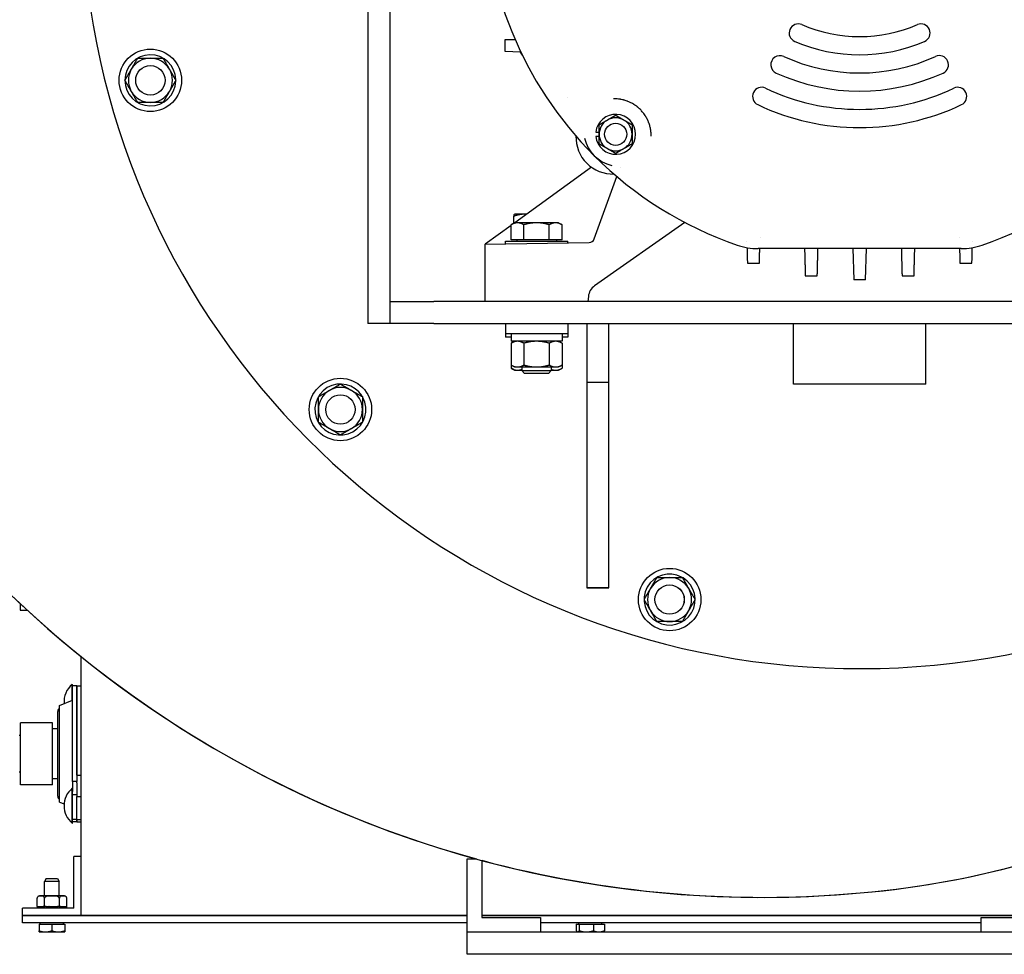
# Model space of a CAD drawing. Header units: inches. Extents: x 18 to 846, y -67 to 561.
# Tile 255 of 256: x 278 to 295, y 120 to 136. Entities that reach past the tile are written whole.
import ezdxf

# ---------------------------------------------------------------- set-up
doc = ezdxf.new("R2010")
doc.units = ezdxf.units.IN
doc.header["$LTSCALE"] = 24
doc.header["$MEASUREMENT"] = 0
doc.layers.add('Visible (ANSI)', color=7, linetype='Continuous', lineweight=30)

msp = doc.modelspace()

# ---------------------------------------------------------------- linework, layer by layer
at = {"layer": 'Visible (ANSI)'}
for p, q in [((284.33199, 145.63325), (284.33199, 130.98035)), ((284.70699, 145.63325), (284.70699, 131.35535)), ((286.6726, 135.81291), (286.84264, 135.81736)), ((286.6726, 135.60891), (286.6726, 135.81291)), ((286.93541, 135.60202), (286.6726, 135.60891)), ((286.96729, 135.54681), (286.93541, 135.60202)), ((281.05691, 135.13574), (281.06714, 135.13574)), ((281.06714, 135.10449), (281.05691, 135.10449)), ((281.06223, 135.12653), (281.06737, 135.12653)), ((287.73947, 134.82335), (287.73937, 134.82335)), ((288.2148, 134.23848), (288.27149, 134.23848)), ((288.27149, 134.16373), (288.2148, 134.16373)), ((288.29218, 133.75352), (288.29218, 133.75352)), ((288.13998, 133.64293), (286.83506, 132.69486)), ((288.62821, 133.63291), (288.62822, 133.63291)), ((288.18656, 132.41948), (288.57343, 133.48239)), ((286.82259, 132.68943), (286.82259, 132.80805)), ((286.83199, 132.84154), (286.83161, 132.84132)), ((287.00501, 132.84154), (286.83199, 132.84154)), ((287.03695, 132.84154), (287.00501, 132.84154)), ((286.77398, 132.65048), (286.33199, 132.32935)), ((286.83199, 132.69486), (286.77398, 132.66137)), ((286.77398, 132.40736), (286.77398, 132.66137)), ((286.88223, 132.69486), (286.83199, 132.69486)), ((287.20699, 132.69486), (286.88223, 132.69486)), ((286.99049, 132.40736), (286.99049, 132.66137)), ((287.53175, 132.69486), (287.20699, 132.69486)), ((287.4235, 132.40736), (287.4235, 132.66137)), ((287.58199, 132.69486), (287.53175, 132.69486)), ((287.58199, 132.69486), (287.64, 132.66137)), ((287.64, 132.40736), (287.64, 132.66137)), ((289.73337, 132.69941), (288.19498, 131.62222)), ((291.01146, 132.44389), (291.01146, 132.44391)), ((294.40252, 132.4439), (294.40252, 132.44389)), ((286.33199, 132.32935), (288.10356, 132.36028)), ((286.33199, 131.35535), (286.33199, 132.32935)), ((286.67549, 132.38235), (287.73849, 132.38235)), ((286.67549, 132.33535), (286.67549, 132.38235)), ((286.99049, 132.40736), (286.77398, 132.40736)), ((286.86949, 132.40736), (286.86949, 132.38235)), ((287.4235, 132.40736), (286.99049, 132.40736)), ((287.64, 132.40736), (287.4235, 132.40736)), ((287.54449, 132.40736), (287.54449, 132.38235)), ((287.73849, 132.35391), (287.73849, 132.38235)), ((290.78646, 132.37175), (290.78646, 132.37175)), ((294.43367, 132.25535), (290.98031, 132.25535)), ((292.59113, 132.25535), (292.60499, 131.72614)), ((292.80899, 131.72614), (292.82285, 132.25535)), ((294.62753, 132.37175), (294.62753, 132.37177)), ((292.80899, 131.72614), (292.60499, 131.72614)), ((288.08933, 131.43922), (288.08199, 131.35535)), ((284.70699, 131.35535), (285.45699, 131.35535)), ((284.70699, 131.35535), (284.70699, 130.98035)), ((299.95699, 131.35535), (285.45699, 131.35535)), ((284.70699, 130.98035), (284.33199, 130.98035)), ((285.45699, 130.98035), (284.70699, 130.98035)), ((285.45699, 130.98035), (299.95699, 130.98035)), ((286.67549, 130.98035), (286.67549, 130.80335)), ((287.73849, 130.98035), (287.73849, 130.80335)), ((288.06499, 130.98035), (288.06499, 129.98035)), ((288.43999, 129.98035), (288.43999, 130.98035)), ((291.58199, 129.9491), (291.58199, 130.98035)), ((293.83199, 129.9491), (293.83199, 130.98035)), ((286.67549, 130.80335), (286.67549, 130.74784)), ((287.73849, 130.80335), (286.67549, 130.80335)), ((286.77249, 130.74784), (286.67549, 130.74784)), ((286.77249, 130.80335), (286.77249, 130.67835)), ((287.64149, 130.80335), (287.64149, 130.67835)), ((287.73849, 130.74784), (287.64149, 130.74784)), ((287.73849, 130.80335), (287.73849, 130.74784)), ((287.64149, 130.67835), (286.77249, 130.67835)), ((286.83199, 130.67835), (286.77398, 130.64486)), ((286.77398, 130.64486), (286.77398, 130.27385)), ((286.99049, 130.64486), (286.99049, 130.27385)), ((287.4235, 130.64486), (287.4235, 130.27385)), ((287.58199, 130.67835), (287.64, 130.64486)), ((287.64, 130.64486), (287.64, 130.27385)), ((286.77398, 130.27385), (286.77398, 130.21833)), ((286.83199, 130.24035), (286.77398, 130.27385)), ((286.83199, 130.24035), (286.88223, 130.24035)), ((286.88223, 130.24035), (287.20699, 130.24035)), ((286.95699, 130.24035), (286.95699, 130.17816)), ((287.20699, 130.24035), (287.53175, 130.24035)), ((287.45699, 130.24035), (287.45699, 130.17816)), ((287.53175, 130.24035), (287.58199, 130.24035)), ((287.58199, 130.24035), (287.64, 130.27385)), ((287.64, 130.27385), (287.64, 130.21833)), ((286.83199, 130.18484), (286.77398, 130.21833)), ((286.83199, 130.18484), (286.88223, 130.18484)), ((286.88223, 130.18484), (286.95699, 130.18484)), ((286.95699, 130.17816), (287.45699, 130.17816)), ((287.00279, 130.13235), (286.95699, 130.17816)), ((287.41119, 130.13235), (287.00279, 130.13235)), ((287.41119, 130.13235), (287.45699, 130.17816)), ((287.45699, 130.18484), (287.53175, 130.18484)), ((287.53175, 130.18484), (287.58199, 130.18484)), ((287.58199, 130.18484), (287.64, 130.21833)), ((288.06499, 129.98035), (288.43999, 129.98035)), ((288.06499, 129.98035), (288.06499, 126.48035)), ((288.43999, 126.48035), (288.43999, 129.98035)), ((293.83199, 129.9491), (291.58199, 129.9491)), ((284.22753, 129.74205), (284.23639, 129.74716)), ((284.23674, 129.73673), (284.2412, 129.7393)), ((284.25201, 129.7201), (284.24316, 129.71498)), ((289.67022, 126.65628), (289.67533, 126.66514)), ((289.68085, 126.65628), (289.68342, 126.66074)), ((289.7024, 126.64951), (289.69728, 126.64066)), ((288.43999, 126.48035), (288.06499, 126.48035)), ((288.06499, 126.48035), (288.43999, 126.48035)), ((278.41867, 126.20882), (278.41867, 126.09915)), ((278.41867, 126.09915), (278.53677, 126.09915)), ((279.45699, 120.90535), (279.45699, 125.30632)), ((279.30199, 124.56822), (279.30199, 124.83625)), ((279.30199, 124.83625), (279.30759, 124.83625)), ((279.30759, 124.81085), (279.30759, 124.83625)), ((279.30759, 123.18359), (279.30759, 124.81085)), ((279.38229, 124.81085), (279.30759, 124.81085)), ((279.38229, 123.29477), (279.38229, 124.81085)), ((279.38229, 124.81085), (279.45699, 124.81085)), ((279.38229, 124.81085), (279.38229, 123.18359)), ((279.08788, 124.47652), (279.30759, 124.57062)), ((279.05649, 122.93335), (279.05649, 124.37735)), ((279.08788, 122.83419), (279.08788, 124.47652)), ((278.41999, 123.12785), (278.41999, 124.18285)), ((278.96499, 124.18285), (278.41999, 124.18285)), ((278.96499, 123.12785), (278.96499, 124.18285)), ((279.05649, 124.08285), (278.96499, 124.08285)), ((278.41999, 123.96785), (278.39799, 123.96785)), ((278.41999, 123.34285), (278.39799, 123.34285)), ((279.05649, 123.22785), (278.96499, 123.22785)), ((279.38229, 123.29477), (279.45699, 123.29477)), ((278.96499, 123.12785), (278.41999, 123.12785)), ((279.30199, 122.47435), (279.30199, 123.06835)), ((279.30199, 123.06835), (279.30759, 123.06835)), ((279.38229, 123.18359), (279.30759, 123.18359)), ((279.30759, 123.18359), (279.30759, 123.01333)), ((279.38229, 123.16179), (279.38229, 123.18359)), ((279.38229, 123.16179), (279.38229, 122.92827)), ((279.30759, 122.47435), (279.30759, 123.01333)), ((279.38229, 122.95981), (279.30759, 122.95981)), ((279.38229, 122.53451), (279.38229, 122.92827)), ((279.38229, 122.92827), (279.45699, 122.92827)), ((279.08788, 122.83419), (279.16378, 122.80168)), ((279.38229, 122.53451), (279.30759, 122.53451)), ((279.38229, 122.49985), (279.38229, 122.53451)), ((279.38229, 122.53451), (279.45699, 122.53451)), ((279.38229, 122.53451), (279.38229, 122.49985)), ((279.30199, 122.47435), (279.30759, 122.47435)), ((279.38229, 122.49985), (279.30759, 122.49985)), ((279.38229, 122.49985), (279.45699, 122.49985)), ((279.33199, 121.03035), (279.33199, 121.90535)), ((279.45699, 121.90535), (279.33199, 121.90535)), ((279.45699, 120.90535), (279.45699, 121.90535)), ((286.02379, 121.86743), (286.18338, 121.86743)), ((286.02379, 120.61743), (286.02379, 121.86743)), ((286.27379, 121.84295), (286.27379, 120.86743)), ((278.85806, 121.53009), (278.83099, 121.48009)), ((278.85806, 121.53009), (279.05393, 121.53009)), ((279.05393, 121.53009), (279.08099, 121.48009)), ((279.08099, 121.48009), (278.83099, 121.48009)), ((278.83099, 121.23535), (278.83099, 121.48009)), ((279.08099, 121.23535), (279.08099, 121.48009)), ((278.7044, 121.05535), (278.7044, 121.19535)), ((279.16958, 121.23535), (278.7444, 121.23535)), ((278.8307, 121.05535), (278.8307, 121.19535)), ((279.08329, 121.05535), (279.08329, 121.19535)), ((279.20958, 121.05535), (279.20958, 121.19535)), ((279.33199, 121.03035), (278.45699, 121.03035)), ((278.45699, 120.90535), (278.45699, 121.03035)), ((278.70744, 121.05535), (278.7044, 121.05535)), ((278.70744, 121.05535), (278.70744, 121.03035)), ((278.70744, 121.05535), (278.71036, 121.05535)), ((278.71036, 121.05535), (278.71704, 121.05535)), ((278.71036, 121.03035), (278.71036, 121.05535)), ((278.71704, 121.05535), (278.71704, 121.03035)), ((278.71704, 121.05535), (278.72565, 121.05535)), ((278.72565, 121.05535), (278.73866, 121.05535)), ((278.72565, 121.03035), (278.72565, 121.05535)), ((278.73866, 121.05535), (278.73866, 121.03035)), ((278.73866, 121.05535), (278.75253, 121.05535)), ((278.75253, 121.05535), (278.77124, 121.05535)), ((278.75253, 121.03035), (278.75253, 121.05535)), ((278.77124, 121.05535), (278.77124, 121.03035)), ((278.77124, 121.05535), (278.78967, 121.05535)), ((278.78967, 121.05535), (278.80759, 121.05535)), ((278.78967, 121.03035), (278.78967, 121.05535)), ((278.81313, 121.05535), (278.80759, 121.05535)), ((278.81313, 121.05535), (278.81313, 121.03035)), ((278.81313, 121.05535), (278.82806, 121.05535)), ((278.8307, 121.05535), (278.82806, 121.05535)), ((278.86129, 121.05535), (278.8307, 121.05535)), ((278.8352, 121.03035), (278.8352, 121.05535)), ((278.85999, 121.05535), (278.85999, 121.03035)), ((278.86129, 121.05535), (278.86223, 121.05535)), ((278.86223, 121.05535), (278.86223, 121.03035)), ((278.86223, 121.05535), (278.88684, 121.05535)), ((278.88684, 121.05535), (278.90651, 121.05535)), ((278.88684, 121.03035), (278.88684, 121.05535)), ((278.90749, 121.05535), (278.90651, 121.05535)), ((278.90724, 121.05535), (278.90724, 121.03035)), ((278.90749, 121.05535), (278.91609, 121.05535)), ((278.91609, 121.05535), (278.91609, 121.03035)), ((278.91609, 121.05535), (278.94199, 121.05535)), ((278.94199, 121.05535), (278.95699, 121.05535)), ((278.94199, 121.03035), (278.94199, 121.05535)), ((278.95699, 121.05535), (278.97199, 121.05535)), ((278.95699, 121.05535), (278.95699, 121.03035)), ((278.97199, 121.05535), (278.9979, 121.05535)), ((278.97199, 121.05535), (278.97199, 121.03035)), ((278.9979, 121.05535), (279.0065, 121.05535)), ((278.9979, 121.03035), (278.9979, 121.05535)), ((279.00747, 121.05535), (279.0065, 121.05535)), ((279.00674, 121.05535), (279.00674, 121.03035)), ((279.00747, 121.05535), (279.02715, 121.05535)), ((279.02715, 121.05535), (279.02715, 121.03035)), ((279.02715, 121.05535), (279.05175, 121.05535)), ((279.05175, 121.05535), (279.0527, 121.05535)), ((279.05175, 121.03035), (279.05175, 121.05535)), ((279.08329, 121.05535), (279.0527, 121.05535)), ((279.05399, 121.05535), (279.05399, 121.03035)), ((279.07878, 121.05535), (279.07878, 121.03035)), ((279.08592, 121.05535), (279.08329, 121.05535)), ((279.08592, 121.05535), (279.10086, 121.05535)), ((279.1064, 121.05535), (279.10086, 121.05535)), ((279.10086, 121.03035), (279.10086, 121.05535)), ((279.1064, 121.05535), (279.12431, 121.05535)), ((279.12431, 121.05535), (279.12431, 121.03035)), ((279.12431, 121.05535), (279.14275, 121.05535)), ((279.14275, 121.05535), (279.16145, 121.05535)), ((279.14275, 121.03035), (279.14275, 121.05535)), ((279.16145, 121.05535), (279.16145, 121.03035)), ((279.16145, 121.05535), (279.17532, 121.05535)), ((279.17532, 121.05535), (279.18834, 121.05535)), ((279.17532, 121.03035), (279.17532, 121.05535)), ((279.18834, 121.05535), (279.18834, 121.03035)), ((279.18834, 121.05535), (279.19695, 121.05535)), ((279.19695, 121.05535), (279.20362, 121.05535)), ((279.19695, 121.03035), (279.19695, 121.05535)), ((279.20362, 121.05535), (279.20362, 121.03035)), ((279.20362, 121.05535), (279.20654, 121.05535)), ((279.20958, 121.05535), (279.20654, 121.05535)), ((279.20654, 121.03035), (279.20654, 121.05535)), ((279.45699, 120.90535), (278.45699, 120.90535)), ((286.02379, 120.89969), (278.45699, 120.89969)), ((278.45699, 120.78009), (278.45699, 120.89969)), ((278.83099, 120.89969), (278.83099, 120.90535)), ((279.08099, 120.89969), (279.08099, 120.90535)), ((286.02379, 120.90535), (279.45699, 120.90535)), ((295.77379, 120.90535), (286.27379, 120.90535)), ((295.77379, 120.89969), (286.27379, 120.89969)), ((286.27379, 120.86743), (287.27379, 120.86743)), ((287.27379, 120.86743), (287.27379, 120.61743)), ((287.99799, 120.89969), (287.99799, 120.90535)), ((288.24799, 120.89969), (288.24799, 120.90535)), ((294.77379, 120.61743), (294.77379, 120.86743)), ((294.77379, 120.86743), (295.77379, 120.86743)), ((286.02379, 120.78009), (278.45699, 120.78009)), ((278.73724, 120.75509), (278.73724, 120.64338)), ((278.73724, 120.75509), (278.95599, 120.75509)), ((278.75912, 120.75509), (278.75912, 120.78009)), ((278.95599, 120.75509), (278.95599, 120.64338)), ((278.95599, 120.75509), (279.17474, 120.75509)), ((279.15287, 120.75509), (279.15287, 120.78009)), ((279.17474, 120.75509), (279.17474, 120.64338)), ((294.77379, 120.78009), (287.27379, 120.78009)), ((287.88317, 120.75509), (287.9344, 120.75509)), ((287.88317, 120.75509), (287.88317, 120.64338)), ((287.92612, 120.75509), (287.92612, 120.78009)), ((287.9344, 120.75509), (288.17422, 120.75509)), ((287.9344, 120.75509), (287.9344, 120.64338)), ((288.17422, 120.75509), (288.36281, 120.75509)), ((288.17422, 120.75509), (288.17422, 120.64338)), ((288.31987, 120.75509), (288.31987, 120.78009)), ((288.36281, 120.75509), (288.36281, 120.64338)), ((278.73724, 120.62384), (278.84662, 120.62384)), ((278.84662, 120.62384), (279.06537, 120.62384)), ((279.06537, 120.62384), (279.17474, 120.62384)), ((287.27379, 120.61743), (286.02379, 120.61743)), ((296.02379, 120.61743), (286.02379, 120.61743)), ((286.02379, 120.24243), (286.02379, 120.61743)), ((287.90424, 120.62384), (287.8996, 120.62652)), ((287.90424, 120.62384), (287.90879, 120.62384)), ((287.90879, 120.62384), (288.05431, 120.62384)), ((288.05431, 120.62384), (288.26851, 120.62384)), ((288.26851, 120.62384), (288.34174, 120.62384)), ((288.34174, 120.62384), (288.34638, 120.62652)), ((296.02379, 120.61743), (294.77379, 120.61743)), ((296.02379, 120.24243), (286.02379, 120.24243))]:
    msp.add_line(p, q, dxfattribs=at)
for centre, radius in [((280.63292, 135.12012), 0.5315), ((280.63292, 135.12012), 0.25014), ((280.63292, 135.12012), 0.25), ((288.55274, 134.2011), 0.19), ((283.86816, 129.51652), 0.5315), ((283.86816, 129.51652), 0.25014), ((283.86816, 129.51652), 0.25), ((289.47175, 126.28128), 0.5315), ((289.47175, 126.28128), 0.25014), ((289.47175, 126.28128), 0.25)]:
    msp.add_circle(centre, radius, dxfattribs=at)
for centre, radius, start, end in [((292.70699, 138.35535), 13.25, 103.059522, 351.697975), ((292.70699, 138.35535), 6.39, 135, 225), ((291.06226, 139.70693), 18.49463, 191.15325, 275.133842), ((291.06227, 139.70663), 18.49463, 191.153204, 254.700812), ((291.66207, 135.9255), 0.155, 66.730665, 246.730665), ((292.70699, 138.35535), 2.49, 246.730665, 293.269335), ((293.75191, 135.9255), 0.155, 293.269335, 113.269335), ((292.70699, 138.35535), 2.8, 246.730665, 293.269335), ((280.63292, 135.12012), 0.4345, 2.060851, 357.939149), ((280.63292, 135.12012), 0.375, 90, 150), ((280.63292, 135.12012), 0.375, 30, 90), ((291.35033, 135.38556), 0.155, 65.448235, 245.448235), ((292.70699, 138.35535), 3.11, 245.448235, 294.551765), ((294.06365, 135.38556), 0.155, 294.551765, 114.551765), ((280.63292, 135.12012), 0.375, 150, 210), ((280.63292, 135.12012), 0.375, 330, 30), ((280.63292, 135.12012), 0.4345, 357.939149, 0.846066), ((292.70699, 138.35535), 3.42, 245.448235, 294.551765), ((280.63292, 135.12012), 0.375, 210, 270), ((280.63292, 135.12012), 0.375, 270, 330), ((291.03915, 134.84657), 0.155, 64.57673, 244.57673), ((292.70699, 138.35535), 3.73, 244.57673, 295.42327), ((294.37483, 134.84657), 0.155, 295.42327, 115.42327), ((292.70699, 138.35535), 4.04, 244.57673, 295.42327), ((288.55274, 134.2011), 0.34, 186.311077, 173.688923), ((288.55274, 134.2011), 0.28125, 120, 180), ((288.55274, 134.2011), 0.28125, 60, 120), ((288.55274, 134.2011), 0.28125, 0, 60), ((288.50678, 134.15514), 0.63, 178.496613, 271.503387), ((288.62699, 134.27535), 0.62, 193.110682, 256.889318), ((288.55274, 134.2011), 0.28125, 180, 240), ((288.55274, 134.2011), 0.28125, 300, 0), ((288.55274, 134.2011), 0.28125, 240, 300), ((292.70699, 138.35535), 6.39, 225, 250.932062), ((292.70699, 138.35535), 6.39, 289.067938, 315), ((288.10199, 132.45026), 0.09, 271, 340), ((290.98031, 133.35995), 1.1046, 250.932062, 270), ((294.43367, 133.35995), 1.1046, 270, 289.067938), ((288.33838, 131.41743), 0.25, 125, 175), ((283.86816, 129.51652), 0.4345, 32.060851, 27.939149), ((283.86816, 129.51652), 0.375, 120, 180), ((283.86816, 129.51652), 0.375, 60, 120), ((283.86816, 129.51652), 0.375, 0, 60), ((283.86816, 129.51652), 0.4345, 27.939149, 30.846066), ((283.86816, 129.51652), 0.375, 180, 240), ((283.86816, 129.51652), 0.375, 300, 0), ((283.86816, 129.51652), 0.375, 240, 300), ((291.3882, 136.68845), 15.45919, 274.931728, 322.895097), ((289.47175, 126.28128), 0.4345, 62.060851, 57.939149), ((289.47175, 126.28128), 0.375, 90, 150), ((289.47175, 126.28128), 0.375, 30, 90), ((289.47175, 126.28128), 0.4345, 57.939149, 60.846066), ((289.47175, 126.28128), 0.375, 150, 210), ((289.47175, 126.28128), 0.375, 330, 30), ((289.47175, 126.28128), 0.375, 210, 270), ((289.47175, 126.28128), 0.375, 270, 330), ((279.54869, 124.53925), 0.3861, 129.715137, 184.490185), ((279.12149, 124.37735), 0.065, 121.136519, 180), ((279.54869, 122.77135), 0.3861, 129.715137, 230.284863), ((279.12149, 122.93335), 0.065, 180, 238.863481), ((291.38827, 136.68816), 15.45919, 274.933295, 286.480188), ((291.06227, 139.70663), 18.49463, 254.994506, 275.135342), ((278.7444, 121.19535), 0.04, 90, 180), ((279.16958, 121.19535), 0.04, 0, 90)]:
    msp.add_arc(centre, radius, start, end, dxfattribs=at)
for points, weights in [([(280.30816, 135.30762), (280.3584, 135.39464), (280.41641, 135.49512)], [1, 1.0379548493, 1]), ([(280.41641, 135.49512), (280.53244, 135.49512), (280.63292, 135.49512)], [1, 1.0379548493, 1]), ([(280.63292, 135.49512), (280.7334, 135.49512), (280.84943, 135.49512)], [1, 1.0379548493, 1]), ([(280.84943, 135.49512), (280.90744, 135.39464), (280.95768, 135.30762)], [1, 1.0379548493, 1]), ([(280.19991, 135.12012), (280.25792, 135.2206), (280.30816, 135.30762)], [1, 1.0379548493, 1]), ([(280.95768, 135.30762), (281.00792, 135.2206), (281.06593, 135.12012)], [1, 1.0379548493, 1]), ([(280.30816, 134.93262), (280.25792, 135.01964), (280.19991, 135.12012)], [1, 1.0379548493, 1]), ([(281.06593, 135.12012), (281.00792, 135.01964), (280.95768, 134.93262)], [1, 1.0379548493, 1]), ([(280.41641, 134.74512), (280.3584, 134.8456), (280.30816, 134.93262)], [1, 1.0379548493, 1]), ([(280.95768, 134.93262), (280.90744, 134.8456), (280.84943, 134.74512)], [1, 1.0379548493, 1]), ([(280.63292, 134.74512), (280.53244, 134.74512), (280.41641, 134.74512)], [1, 1.0379548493, 1]), ([(280.84943, 134.74512), (280.7334, 134.74512), (280.63292, 134.74512)], [1, 1.0379548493, 1]), ([(288.27149, 134.36348), (288.34685, 134.40699), (288.41211, 134.44467)], [1.97854999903, 2.13159137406, 2.13159137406]), ([(288.41211, 134.44467), (288.47738, 134.48235), (288.55274, 134.52586)], [2.13159137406, 2.13159137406, 1.97854999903]), ([(288.55274, 134.52586), (288.6281, 134.48235), (288.69336, 134.44467)], [1.97854999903, 2.13159137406, 2.13159137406]), ([(288.69336, 134.44467), (288.75863, 134.40699), (288.83399, 134.36348)], [2.13159137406, 2.13159137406, 1.97854999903]), ([(288.27149, 134.2011), (288.27149, 134.27646), (288.27149, 134.36348)], [2.13159137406, 2.13159137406, 1.97854999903]), ([(288.83399, 134.36348), (288.83399, 134.27646), (288.83399, 134.2011)], [1.97854999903, 2.13159137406, 2.13159137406]), ([(288.27149, 134.03872), (288.27149, 134.12574), (288.27149, 134.2011)], [1.97854999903, 2.13159137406, 2.13159137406]), ([(288.83399, 134.2011), (288.83399, 134.12574), (288.83399, 134.03872)], [2.13159137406, 2.13159137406, 1.97854999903]), ([(288.41211, 133.95753), (288.34685, 133.99521), (288.27149, 134.03872)], [2.13159137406, 2.13159137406, 1.97854999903]), ([(288.55274, 133.87634), (288.47738, 133.91985), (288.41211, 133.95753)], [1.97854999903, 2.13159137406, 2.13159137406]), ([(288.69336, 133.95753), (288.6281, 133.91985), (288.55274, 133.87634)], [2.13159137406, 2.13159137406, 1.97854999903]), ([(288.83399, 134.03872), (288.75863, 133.99521), (288.69336, 133.95753)], [1.97854999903, 2.13159137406, 2.13159137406]), ([(287.00501, 132.84154), (286.92035, 132.84154), (286.82259, 132.80805)], [1, 1.0379548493, 1]), ([(286.82259, 132.80805), (286.82742, 132.8389), (286.83161, 132.84132)], [1, 1.03486109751, 1.00568315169]), ([(287.03556, 132.84053), (287.02025, 132.84154), (287.00501, 132.84154)], [1.01093873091, 1.00662616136, 1]), ([(286.88223, 132.69486), (286.83199, 132.69486), (286.77398, 132.66137)], [1, 1.0379548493, 1]), ([(286.99049, 132.66137), (286.93247, 132.69486), (286.88223, 132.69486)], [1, 1.0379548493, 1]), ([(287.20699, 132.69486), (287.10651, 132.69486), (286.99049, 132.66137)], [1, 1.0379548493, 1]), ([(287.4235, 132.66137), (287.30747, 132.69486), (287.20699, 132.69486)], [1, 1.0379548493, 1]), ([(287.53175, 132.69486), (287.48151, 132.69486), (287.4235, 132.66137)], [1, 1.0379548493, 1]), ([(287.64, 132.66137), (287.58199, 132.69486), (287.53175, 132.69486)], [1, 1.0379548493, 1]), ([(290.78907, 132.27204), (290.79247, 132.14195), (290.79601, 132.00673)], [1.04590290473, 1.05113379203, 1.05595112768]), ([(291.00001, 132.00673), (291.00333, 132.13337), (291.00652, 132.25535)], [1.05171779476, 1.0471238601, 1.04216285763]), ([(291.7691, 132.25535), (291.77497, 132.03115), (291.78127, 131.7903)], [1.03435628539, 1.04411250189, 1.05256887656]), ([(291.98527, 131.7903), (291.99159, 132.03128), (291.99745, 132.25535)], [1.05077090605, 1.04224290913, 1.03240689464]), ([(293.41653, 132.25535), (293.4224, 132.03128), (293.42871, 131.7903)], [1.03240689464, 1.04224290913, 1.05077090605]), ([(293.63271, 131.7903), (293.63902, 132.03115), (293.64489, 132.25535)], [1.0525720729, 1.04411577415, 1.03435962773]), ([(294.40746, 132.25535), (294.41065, 132.13337), (294.41397, 132.00673)], [1.04215940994, 1.04712045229, 1.05171442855]), ([(294.61797, 132.00673), (294.62151, 132.14195), (294.62492, 132.27204)], [1.05595468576, 1.05113739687, 1.04590655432]), ([(290.79601, 132.00673), (290.89845, 132.00673), (291.00001, 132.00673)], [1.93123151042, 1.93563474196, 1.93958493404]), ([(294.41397, 132.00673), (294.51554, 132.00673), (294.61797, 132.00673)], [1.93958493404, 1.93563474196, 1.93123151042]), ([(291.78127, 131.7903), (291.88347, 131.7903), (291.98527, 131.7903)], [1.91364557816, 1.91571723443, 1.9173354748]), ([(293.42871, 131.7903), (293.53051, 131.7903), (293.63271, 131.7903)], [1.9173354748, 1.91571723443, 1.91364557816]), ([(286.88223, 130.67835), (286.83199, 130.67835), (286.77398, 130.64486)], [1, 1.0379548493, 1]), ([(286.99049, 130.64486), (286.93247, 130.67835), (286.88223, 130.67835)], [1, 1.0379548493, 1]), ([(287.20699, 130.67835), (287.10651, 130.67835), (286.99049, 130.64486)], [1, 1.0379548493, 1]), ([(287.4235, 130.64486), (287.30747, 130.67835), (287.20699, 130.67835)], [1, 1.0379548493, 1]), ([(287.53175, 130.67835), (287.48151, 130.67835), (287.4235, 130.64486)], [1, 1.0379548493, 1]), ([(287.64, 130.64486), (287.58199, 130.67835), (287.53175, 130.67835)], [1, 1.0379548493, 1]), ([(286.77398, 130.27385), (286.83199, 130.24035), (286.88223, 130.24035)], [1, 1.0379548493, 1]), ([(286.88223, 130.24035), (286.93247, 130.24035), (286.99049, 130.27385)], [1, 1.0379548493, 1]), ([(286.99049, 130.27385), (287.10651, 130.24035), (287.20699, 130.24035)], [1, 1.0379548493, 1]), ([(287.20699, 130.24035), (287.30747, 130.24035), (287.4235, 130.27385)], [1, 1.0379548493, 1]), ([(287.4235, 130.27385), (287.48151, 130.24035), (287.53175, 130.24035)], [1, 1.0379548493, 1]), ([(287.53175, 130.24035), (287.58199, 130.24035), (287.64, 130.27385)], [1, 1.0379548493, 1]), ([(286.77398, 130.21833), (286.83199, 130.18484), (286.88223, 130.18484)], [1, 1.0379548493, 1]), ([(286.88223, 130.18484), (286.91823, 130.18484), (286.95699, 130.20141)], [1, 1.02690849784, 1.01566285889]), ([(287.45699, 130.20141), (287.49575, 130.18484), (287.53175, 130.18484)], [1.01566285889, 1.02690849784, 1]), ([(287.53175, 130.18484), (287.58199, 130.18484), (287.64, 130.21833)], [1, 1.0379548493, 1]), ([(283.68066, 129.84128), (283.76768, 129.89152), (283.86816, 129.94953)], [1, 1.0379548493, 1]), ([(283.86816, 129.94953), (283.96864, 129.89152), (284.05566, 129.84128)], [1, 1.0379548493, 1]), ([(283.49316, 129.73303), (283.59364, 129.79104), (283.68066, 129.84128)], [1, 1.0379548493, 1]), ([(283.49316, 129.51652), (283.49316, 129.617), (283.49316, 129.73303)], [1, 1.0379548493, 1]), ([(284.05566, 129.84128), (284.14268, 129.79104), (284.24316, 129.73303)], [1, 1.0379548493, 1]), ([(284.24316, 129.73303), (284.24316, 129.617), (284.24316, 129.51652)], [1, 1.0379548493, 1]), ([(283.49316, 129.30001), (283.49316, 129.41604), (283.49316, 129.51652)], [1, 1.0379548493, 1]), ([(284.24316, 129.51652), (284.24316, 129.41604), (284.24316, 129.30001)], [1, 1.0379548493, 1]), ([(283.68066, 129.19176), (283.59364, 129.242), (283.49316, 129.30001)], [1, 1.0379548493, 1]), ([(284.24316, 129.30001), (284.14268, 129.242), (284.05566, 129.19176)], [1, 1.0379548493, 1]), ([(283.86816, 129.08351), (283.76768, 129.14152), (283.68066, 129.19176)], [1, 1.0379548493, 1]), ([(284.05566, 129.19176), (283.96864, 129.14152), (283.86816, 129.08351)], [1, 1.0379548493, 1]), ([(289.14699, 126.46878), (289.19723, 126.5558), (289.25525, 126.65628)], [1, 1.0379548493, 1]), ([(289.25525, 126.65628), (289.37127, 126.65628), (289.47175, 126.65628)], [1, 1.0379548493, 1]), ([(289.47175, 126.65628), (289.57223, 126.65628), (289.68826, 126.65628)], [1, 1.0379548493, 1]), ([(289.68826, 126.65628), (289.74627, 126.5558), (289.79651, 126.46878)], [1, 1.0379548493, 1]), ([(289.03874, 126.28128), (289.09675, 126.38176), (289.14699, 126.46878)], [1, 1.0379548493, 1]), ([(289.79651, 126.46878), (289.84675, 126.38176), (289.90477, 126.28128)], [1, 1.0379548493, 1]), ([(289.14699, 126.09378), (289.09675, 126.1808), (289.03874, 126.28128)], [1, 1.0379548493, 1]), ([(289.90477, 126.28128), (289.84675, 126.1808), (289.79651, 126.09378)], [1, 1.0379548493, 1]), ([(289.25525, 125.90628), (289.19723, 126.00676), (289.14699, 126.09378)], [1, 1.0379548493, 1]), ([(289.79651, 126.09378), (289.74627, 126.00676), (289.68826, 125.90628)], [1, 1.0379548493, 1]), ([(289.47175, 125.90628), (289.37127, 125.90628), (289.25525, 125.90628)], [1, 1.0379548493, 1]), ([(289.68826, 125.90628), (289.57223, 125.90628), (289.47175, 125.90628)], [1, 1.0379548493, 1]), ([(278.73724, 120.62384), (278.73724, 120.62384), (278.73724, 120.64338)], [1, 1.0379548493, 1]), ([(278.73724, 120.64338), (278.79586, 120.62384), (278.84662, 120.62384)], [1, 1.0379548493, 1]), ([(278.84662, 120.62384), (278.89738, 120.62384), (278.95599, 120.64338)], [1, 1.0379548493, 1]), ([(278.95599, 120.64338), (279.01461, 120.62384), (279.06537, 120.62384)], [1, 1.0379548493, 1]), ([(279.06537, 120.62384), (279.11613, 120.62384), (279.17474, 120.64338)], [1, 1.0379548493, 1]), ([(279.17474, 120.64338), (279.17474, 120.62384), (279.17474, 120.62384)], [1, 1.0379548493, 1]), ([(287.88317, 120.64338), (287.8969, 120.62384), (287.90879, 120.62384)], [1, 1.0379548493, 1]), ([(287.90879, 120.62384), (287.92068, 120.62384), (287.9344, 120.64338)], [1, 1.0379548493, 1]), ([(287.9344, 120.64338), (287.99866, 120.62384), (288.05431, 120.62384)], [1, 1.0379548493, 1]), ([(288.05431, 120.62384), (288.10996, 120.62384), (288.17422, 120.64338)], [1, 1.0379548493, 1]), ([(288.17422, 120.64338), (288.22475, 120.62384), (288.26851, 120.62384)], [1, 1.0379548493, 1]), ([(288.26851, 120.62384), (288.31228, 120.62384), (288.36281, 120.64338)], [1, 1.0379548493, 1]), ([(288.36281, 120.64338), (288.35409, 120.63097), (288.34638, 120.62652)], [1, 1.02377252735, 1.01776582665])]:
    msp.add_rational_spline(points, weights, degree=2, dxfattribs=at)
for points, knots in [([(289.15793, 134.16763), (289.15812, 134.18141), (289.15787, 134.19553), (289.15709, 134.20999), (289.15676, 134.21619), (289.15633, 134.22245), (289.15581, 134.22878), (289.1551, 134.2372), (289.15422, 134.24571), (289.15316, 134.25423), (289.15239, 134.26043), (289.15152, 134.26664), (289.15055, 134.27287), (289.14997, 134.27662), (289.14936, 134.28037), (289.1487, 134.28412), (289.1475, 134.29108), (289.14616, 134.29807), (289.14471, 134.30505), (289.14249, 134.31564), (289.13999, 134.32626), (289.13719, 134.33689), (289.13171, 134.3577), (289.12507, 134.37856), (289.11719, 134.39939), (289.11651, 134.40119), (289.11582, 134.40299), (289.11512, 134.40479), (289.10908, 134.4203), (289.10247, 134.43549), (289.09524, 134.45046), (289.09367, 134.45371), (289.09207, 134.45695), (289.09044, 134.46018), (289.0854, 134.47015), (289.08008, 134.48003), (289.07452, 134.48973), (289.06899, 134.49937), (289.06321, 134.50887), (289.05715, 134.51825), (289.05674, 134.51888), (289.05634, 134.5195), (289.05593, 134.52013), (289.04793, 134.53241), (289.03944, 134.54451), (289.03054, 134.55628), (289.02618, 134.56204), (289.02173, 134.56773), (289.01719, 134.57332), (289.00339, 134.59032), (288.98879, 134.60651), (288.9734, 134.6219), (288.96547, 134.62983), (288.9573, 134.63757), (288.94895, 134.64507), (288.94105, 134.65216), (288.93298, 134.65905), (288.9247, 134.66576), (288.92427, 134.66611), (288.92384, 134.66646), (288.92342, 134.6668), (288.91232, 134.67574), (288.90086, 134.68436), (288.88916, 134.69255), (288.88333, 134.69663), (288.87743, 134.70061), (288.8715, 134.70446), (288.87075, 134.70495), (288.87, 134.70544), (288.86925, 134.70592), (288.85983, 134.71199), (288.85029, 134.71778), (288.84061, 134.72332), (288.83087, 134.72888), (288.82098, 134.73419), (288.81103, 134.73919), (288.79539, 134.74706), (288.77954, 134.75422), (288.76337, 134.76073), (288.76114, 134.76163), (288.7589, 134.76252), (288.75665, 134.76339), (288.75451, 134.76423), (288.75237, 134.76505), (288.75023, 134.76585), (288.73823, 134.77038), (288.72608, 134.77454), (288.71394, 134.77829), (288.70794, 134.78014), (288.70195, 134.78189), (288.69598, 134.78355), (288.69314, 134.78433), (288.69031, 134.78509), (288.68748, 134.78583), (288.67402, 134.78935), (288.6606, 134.79239), (288.64726, 134.79496), (288.6434, 134.79571), (288.63955, 134.79641), (288.6357, 134.79708), (288.63157, 134.7978), (288.62744, 134.79847), (288.62333, 134.7991), (288.6076, 134.80151), (288.59198, 134.80329), (288.57652, 134.80448), (288.56434, 134.80542), (288.55225, 134.806), (288.54039, 134.80623), (288.53326, 134.80637), (288.5262, 134.80639), (288.51926, 134.80629)], [0.0089344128, 0.0089344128, 0.0089344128, 0.0089344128, 0.0101774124, 0.0101774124, 0.0101774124, 0.0107104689, 0.0107104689, 0.0107104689, 0.011420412, 0.011420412, 0.011420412, 0.0119377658, 0.0119377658, 0.0119377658, 0.0122490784, 0.0122490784, 0.0122490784, 0.0128258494, 0.0128258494, 0.0128258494, 0.0137012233, 0.0137012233, 0.0137012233, 0.0154155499, 0.0154155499, 0.0154155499, 0.0155637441, 0.0155637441, 0.0155637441, 0.0168402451, 0.0168402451, 0.0168402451, 0.0171172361, 0.0171172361, 0.0171172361, 0.0179720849, 0.0179720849, 0.0179720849, 0.0188216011, 0.0188216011, 0.0188216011, 0.0188784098, 0.0188784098, 0.0188784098, 0.0199914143, 0.0199914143, 0.0199914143, 0.0205357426, 0.0205357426, 0.0205357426, 0.0221906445, 0.0221906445, 0.0221906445, 0.0230437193, 0.0230437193, 0.0230437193, 0.0238504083, 0.0238504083, 0.0238504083, 0.0238920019, 0.0238920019, 0.0238920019, 0.0249699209, 0.0249699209, 0.0249699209, 0.0255077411, 0.0255077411, 0.0255077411, 0.0255757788, 0.0255757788, 0.0255757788, 0.0264282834, 0.0264282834, 0.0264282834, 0.0272864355, 0.0272864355, 0.0272864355, 0.0286357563, 0.0286357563, 0.0286357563, 0.0288224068, 0.0288224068, 0.0288224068, 0.0289996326, 0.0289996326, 0.0289996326, 0.0299904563, 0.0299904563, 0.0299904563, 0.0304797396, 0.0304797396, 0.0304797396, 0.030712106, 0.030712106, 0.030712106, 0.0318171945, 0.0318171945, 0.0318171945, 0.0321370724, 0.0321370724, 0.0321370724, 0.0324807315, 0.0324807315, 0.0324807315, 0.0337944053, 0.0337944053, 0.0337944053, 0.0348290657, 0.0348290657, 0.0348290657, 0.0354517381, 0.0354517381, 0.0354517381, 0.0354517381]), ([(278.8307, 121.19535), (278.8307, 121.19853), (278.83021, 121.20222), (278.82853, 121.20885), (278.82682, 121.21265), (278.82243, 121.21975), (278.81863, 121.22338), (278.80813, 121.23061), (278.79997, 121.23262), (278.78348, 121.23475), (278.77514, 121.23488), (278.75996, 121.23488), (278.75162, 121.23475), (278.73512, 121.23262), (278.72697, 121.23061), (278.71647, 121.22338), (278.71266, 121.21975), (278.70827, 121.21265), (278.70657, 121.20885), (278.70488, 121.20222), (278.7044, 121.19853), (278.7044, 121.19535)], [-1.02484287, -1.02484287, -1.02484287, -1.02484287, -1.000634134, -1.000634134, -0.968185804, -0.968185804, -0.914627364, -0.914627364, -0.798927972, -0.798927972, -0.68322858, -0.68322858, -0.567529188, -0.567529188, -0.451829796, -0.451829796, -0.398271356, -0.398271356, -0.365823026, -0.365823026, -0.34161429, -0.34161429, -0.34161429, -0.34161429]), ([(279.08329, 121.19535), (279.08329, 121.19853), (279.08232, 121.20222), (279.07896, 121.20885), (279.07554, 121.21265), (279.06676, 121.21975), (279.05915, 121.22338), (279.03815, 121.23061), (279.02184, 121.23262), (278.98886, 121.23475), (278.97218, 121.23488), (278.94181, 121.23488), (278.92513, 121.23475), (278.89214, 121.23262), (278.87584, 121.23061), (278.85483, 121.22338), (278.84722, 121.21975), (278.83844, 121.21265), (278.83503, 121.20885), (278.83166, 121.20222), (278.8307, 121.19853), (278.8307, 121.19535)], [-1.02484287, -1.02484287, -1.02484287, -1.02484287, -1.000634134, -1.000634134, -0.968185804, -0.968185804, -0.914627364, -0.914627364, -0.798927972, -0.798927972, -0.68322858, -0.68322858, -0.567529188, -0.567529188, -0.451829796, -0.451829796, -0.398271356, -0.398271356, -0.365823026, -0.365823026, -0.34161429, -0.34161429, -0.34161429, -0.34161429]), ([(279.20958, 121.19535), (279.20958, 121.19853), (279.2091, 121.20222), (279.20742, 121.20885), (279.20571, 121.21265), (279.20132, 121.21975), (279.19751, 121.22338), (279.18701, 121.23061), (279.17886, 121.23262), (279.16237, 121.23475), (279.15403, 121.23488), (279.13884, 121.23488), (279.1305, 121.23475), (279.11401, 121.23262), (279.10586, 121.23061), (279.09536, 121.22338), (279.09155, 121.21975), (279.08716, 121.21265), (279.08545, 121.20885), (279.08377, 121.20222), (279.08329, 121.19853), (279.08329, 121.19535)], [-1.02484287, -1.02484287, -1.02484287, -1.02484287, -1.000634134, -1.000634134, -0.968185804, -0.968185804, -0.914627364, -0.914627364, -0.798927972, -0.798927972, -0.68322858, -0.68322858, -0.567529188, -0.567529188, -0.451829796, -0.451829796, -0.398271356, -0.398271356, -0.365823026, -0.365823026, -0.34161429, -0.34161429, -0.34161429, -0.34161429])]:
    msp.add_open_spline(points, degree=3, knots=knots, dxfattribs=at)

doc.saveas('drawing.dxf')
